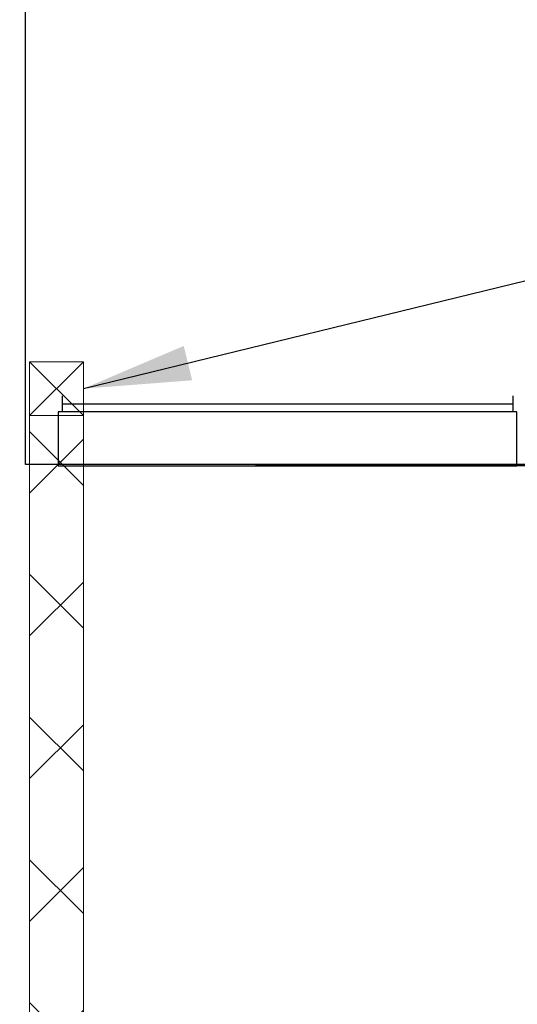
# Model space of a CAD drawing. Header units: millimetres. Extents: x -11575 to 52845, y -36266 to 23021.
# Tile 141 of 184: x 46941 to 47404, y 12357 to 13272. Entities that reach past the tile are written whole.
import ezdxf

# ---------------------------------------------------------------- set-up
doc = ezdxf.new("R2010")
doc.units = ezdxf.units.MM
doc.header["$MEASUREMENT"] = 0
doc.layers.add('GREY SCALE', color=9, linetype='Continuous', true_color=0x808080)
doc.layers.add('GREYSCALE', color=9, linetype='Continuous', lineweight=0, true_color=0x808080)
doc.layers.add('M-MEP-ELCT-TRUNKING', color=7, linetype='Continuous', lineweight=20, true_color=0x960000)
doc.layers.add('M-MEP-GEN', color=7, linetype='Continuous', lineweight=5)
doc.styles.add('Oswald Light', font='txt')
doc.dimstyles.new('MDS-50', dxfattribs={"dimtxt": 100, "dimasz": 100, "dimexe": 50, "dimexo": 50, "dimgap": 25, "dimtad": 1, "dimdec": 0, "dimtxsty": 'Oswald Light', "dimcen": 0, "dimdle": 1.5875, "dimazin": 0, "dimtfac": 1, "dimtdec": 0, "dimtix": 1, "dimtmove": 0, "dimatfit": 0, "dimfxl": 1, "dimfrac": 2, "dimtolj": 1, "dimarcsym": 0})

# ---------------------------------------------------------------- blocks, each defined once
blk = doc.blocks.new('FLOOR PLAN')
at = {"layer": 'GREYSCALE', "color": 0, "lineweight": -2}
for p, q in [((16946.56, 12858.76), (16946.56, 13508.84)), ((16980.7, 12922.52), (16980.7, 12907.48)), ((17399.33, 12922.52), (17399.33, 12907.48)), ((16980.7, 12915), (17399.33, 12915)), ((17403.03, 12907.48), (16977, 12907.48)), ((16977, 12907.48), (16977, 12857.36)), ((17403.03, 12857.36), (17403.03, 12907.48)), ((18750.92, 12858.76), (16946.56, 12858.76)), ((16977, 12857.36), (17403.03, 12857.36)), ((18663.8, 12857.36), (17160.17, 12857.36))]:
    blk.add_line(p, q, dxfattribs=at)

msp = doc.modelspace()

# ---------------------------------------------------------------- hatches: boundary and pattern name
at = {"layer": 'M-MEP-ELCT-TRUNKING'}
h = msp.add_hatch(dxfattribs=at)
h.set_pattern_fill('ANSI37', color=256, scale=750)
h.set_pattern_definition([(45, (-485.62, 0.14), (-66.29126, 66.29126), []), (135, (-485.62, 0.14), (-66.29126, -66.29126), [])])
edge = h.paths.add_edge_path()
edge.add_arc((47050.38, 11406.78), 50, 180, 270)
edge.add_line((47050.38, 11356.78), (50972.78, 11356.64))
edge.add_line((50972.78, 11356.64), (50972.78, 11306.64))
edge.add_line((50972.78, 11306.64), (43893.67, 11306.64))
edge.add_line((43893.67, 11306.64), (43943.67, 11356.64))
edge.add_line((43943.67, 11356.64), (46900.38, 11356.78))
edge.add_arc((46900.38, 11406.78), 50, 270, 360)
edge.add_line((46950.38, 11406.78), (46950.38, 12904.14))
edge.add_line((46950.38, 12904.14), (47000.38, 12904.14))
edge.add_line((47000.38, 12904.14), (47000.38, 11406.78))

# ---------------------------------------------------------------- linework, layer by layer
msp.add_lwpolyline([(46950.38, 12954.14), (47000.38, 12954.14), (47000.38, 12904.14), (46950.38, 12904.14)], close=True, dxfattribs=at)
at = {"layer": 'M-MEP-ELCT-TRUNKING', "elevation": 449.27}
for points in [[(47000.38, 12954.14), (46950.38, 12904.14)], [(46950.38, 12954.14), (47000.38, 12904.14)]]:
    msp.add_lwpolyline(points, dxfattribs=at)
at = {"layer": 'M-MEP-ELCT-TRUNKING'}
msp.add_lwpolyline([(47000.38, 11406.78, 0.414214), (47050.38, 11356.78), (50972.78, 11356.64), (50972.78, 11306.64), (43893.67, 11306.64), (43943.67, 11356.64), (46900.38, 11356.78, 0.414214), (46950.38, 11406.78), (46950.38, 12904.14), (47000.38, 12904.14), (47000.38, 11406.78)], format="xyb", dxfattribs=at)

# ---------------------------------------------------------------- block references
at = {"layer": 'GREY SCALE'}
msp.add_blockref('FLOOR PLAN', (30000, 0), dxfattribs=at)

# ---------------------------------------------------------------- leaders
at = {"layer": 'M-MEP-GEN'}
msp.add_leader([(47000.38, 12929.14), (47745.88, 13111.14), (50941, 13111)], dimstyle='MDS-50', override={"dimtad": 0}, dxfattribs=at)

doc.saveas('drawing.dxf')
